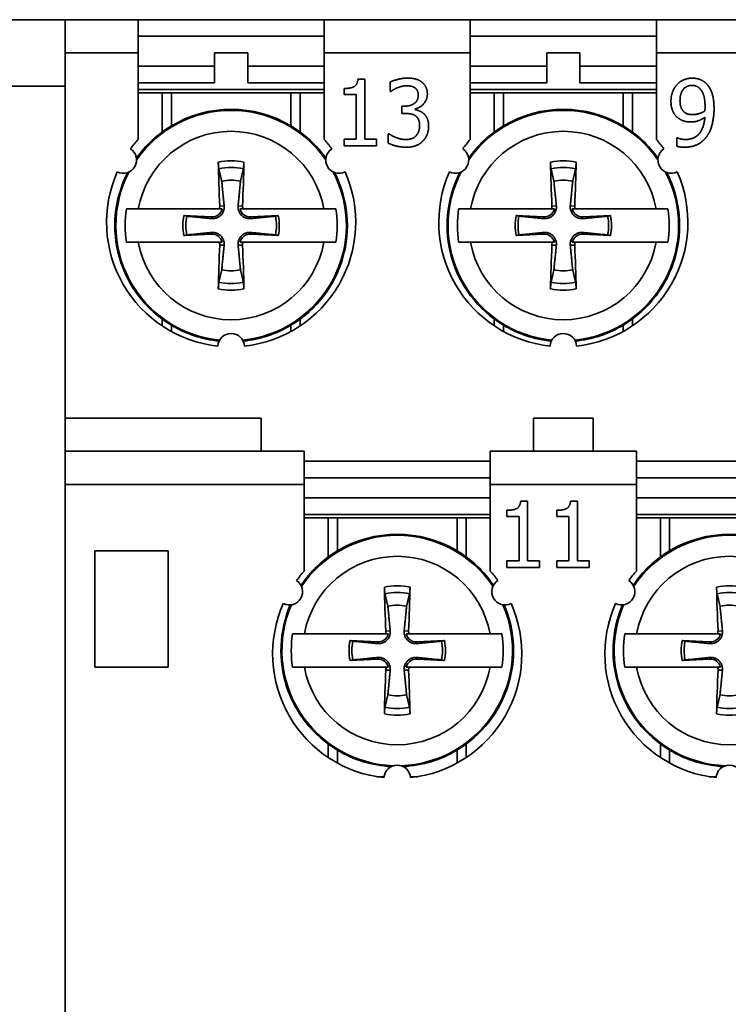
# Model space of a CAD drawing. Header units: millimetres. Extents: x 101 to 293, y 90 to 255.
# Tile 16 of 18: x 148 to 169, y 213 to 243. Entities that reach past the tile are written whole.
import ezdxf

# ---------------------------------------------------------------- set-up
doc = ezdxf.new("R2010")
doc.units = ezdxf.units.MM
doc.layers.add('Visible (ISO)', color=7, linetype='Continuous', lineweight=35)
doc.layers.add('Visible Narrow (ISO)', color=7, linetype='Continuous', lineweight=35)

msp = doc.modelspace()

# ---------------------------------------------------------------- linework, layer by layer
at = {"layer": 'Visible (ISO)'}
for p, q in [((149.386, 242.802), (141.386, 242.802)), ((151.586, 242.802), (149.386, 242.802)), ((149.386, 241.802), (149.386, 242.802)), ((151.586, 242.802), (157.186, 242.802)), ((151.586, 242.802), (151.586, 241.802)), ((161.586, 242.802), (157.186, 242.802)), ((157.186, 241.802), (157.186, 242.802)), ((161.586, 242.802), (167.186, 242.802)), ((161.586, 242.802), (161.586, 241.802)), ((171.586, 242.802), (167.186, 242.802)), ((167.186, 241.802), (167.186, 242.802)), ((157.186, 242.302), (151.586, 242.302)), ((167.186, 242.302), (161.586, 242.302)), ((149.386, 230.802), (149.386, 241.802)), ((151.586, 239.196), (151.586, 241.802)), ((153.886, 241.402), (153.886, 241.802)), ((153.886, 241.802), (154.886, 241.802)), ((154.886, 241.802), (154.886, 241.402)), ((157.186, 241.802), (157.186, 239.196)), ((161.586, 239.196), (161.586, 241.802)), ((163.886, 241.402), (163.886, 241.802)), ((163.886, 241.802), (164.886, 241.802)), ((164.886, 241.802), (164.886, 241.402)), ((167.186, 241.802), (167.186, 239.196)), ((153.886, 241.402), (151.586, 241.402)), ((153.886, 240.902), (153.886, 241.402)), ((157.186, 241.402), (154.886, 241.402)), ((154.886, 241.402), (154.886, 240.902)), ((163.886, 241.402), (161.586, 241.402)), ((163.886, 240.902), (163.886, 241.402)), ((167.186, 241.402), (164.886, 241.402)), ((164.886, 241.402), (164.886, 240.902)), ((151.586, 240.902), (153.886, 240.902)), ((154.886, 240.902), (157.186, 240.902)), ((158.202, 241.008), (158.41, 241.008)), ((158.41, 241.008), (158.41, 239.206)), ((159.171, 240.637), (159.171, 240.921)), ((161.586, 240.902), (163.886, 240.902)), ((164.886, 240.902), (167.186, 240.902)), ((151.586, 240.702), (157.186, 240.702)), ((151.586, 240.602), (152.308, 240.602)), ((152.308, 240.602), (152.586, 240.602)), ((152.586, 240.602), (156.186, 240.602)), ((156.186, 240.602), (156.464, 240.602)), ((156.464, 240.602), (157.186, 240.602)), ((157.789, 240.547), (157.789, 240.73)), ((158.152, 240.547), (157.789, 240.547)), ((158.152, 239.206), (158.152, 240.547)), ((159.188, 240.637), (159.171, 240.637)), ((161.586, 240.702), (167.186, 240.702)), ((161.586, 240.602), (162.308, 240.602)), ((162.308, 240.602), (162.586, 240.602)), ((162.586, 240.602), (166.186, 240.602)), ((166.186, 240.602), (166.464, 240.602)), ((166.464, 240.602), (167.186, 240.602)), ((159.525, 239.976), (159.525, 240.198)), ((159.525, 240.198), (159.614, 240.198)), ((159.638, 239.976), (159.525, 239.976)), ((159.923, 240.114), (159.923, 240.094)), ((159.116, 239.083), (159.116, 239.367)), ((159.116, 239.367), (159.136, 239.367)), ((157.789, 239.002), (157.789, 239.206)), ((157.789, 239.206), (158.152, 239.206)), ((158.41, 239.206), (158.765, 239.206)), ((158.765, 239.206), (158.765, 239.002)), ((167.8, 238.99), (167.8, 239.248)), ((167.8, 239.248), (167.812, 239.248)), ((158.765, 239.002), (157.789, 239.002)), ((154.029, 237.102), (151.592, 237.102)), ((157.179, 237.102), (154.742, 237.102)), ((164.029, 237.102), (161.592, 237.102)), ((167.179, 237.102), (164.742, 237.102)), ((153.793, 236.861), (152.966, 236.904)), ((155.805, 236.904), (154.978, 236.861)), ((163.793, 236.861), (162.966, 236.904)), ((165.805, 236.904), (164.978, 236.861)), ((151.592, 236.102), (154.029, 236.102)), ((152.966, 236.3), (153.793, 236.343)), ((154.742, 236.102), (157.179, 236.102)), ((154.978, 236.343), (155.805, 236.3)), ((161.592, 236.102), (164.029, 236.102)), ((162.966, 236.3), (163.793, 236.343)), ((164.742, 236.102), (167.179, 236.102)), ((164.978, 236.343), (165.805, 236.3)), ((149.386, 230.802), (149.386, 229.802)), ((155.286, 229.802), (155.286, 230.802)), ((163.486, 230.802), (163.486, 229.802)), ((165.286, 229.802), (165.286, 230.802)), ((149.386, 228.802), (149.386, 229.802)), ((156.586, 229.802), (149.386, 229.802)), ((156.586, 229.802), (156.586, 228.802)), ((162.186, 228.802), (162.186, 229.802)), ((166.586, 229.802), (162.186, 229.802)), ((166.586, 229.802), (166.586, 228.802)), ((156.586, 229.502), (162.186, 229.502)), ((166.586, 229.502), (172.186, 229.502)), ((162.186, 229.002), (156.586, 229.002)), ((172.186, 229.002), (166.586, 229.002)), ((149.386, 169.802), (149.386, 228.802)), ((156.586, 226.196), (156.586, 228.802)), ((162.186, 228.802), (162.186, 226.196)), ((166.586, 226.196), (166.586, 228.802)), ((162.186, 228.402), (156.586, 228.402)), ((172.186, 228.402), (166.586, 228.402)), ((163.102, 228.305), (163.31, 228.305)), ((163.31, 228.305), (163.31, 226.503)), ((164.603, 228.305), (164.81, 228.305)), ((164.81, 228.305), (164.81, 226.503)), ((156.586, 227.902), (162.186, 227.902)), ((156.586, 227.802), (157.308, 227.802)), ((157.308, 227.802), (157.586, 227.802)), ((157.586, 227.802), (161.186, 227.802)), ((161.186, 227.802), (161.464, 227.802)), ((161.464, 227.802), (162.186, 227.802)), ((162.689, 227.843), (162.689, 228.026)), ((163.052, 227.843), (162.689, 227.843)), ((163.052, 226.503), (163.052, 227.843)), ((164.19, 227.843), (164.19, 228.026)), ((164.553, 227.843), (164.19, 227.843)), ((164.553, 226.503), (164.553, 227.843)), ((166.586, 227.902), (172.186, 227.902)), ((166.586, 227.802), (167.308, 227.802)), ((167.308, 227.802), (167.586, 227.802)), ((167.586, 227.802), (171.186, 227.802)), ((150.286, 223.302), (150.286, 226.802)), ((150.286, 226.802), (152.486, 226.802)), ((152.486, 226.802), (152.486, 223.302)), ((162.689, 226.299), (162.689, 226.503)), ((162.689, 226.503), (163.052, 226.503)), ((163.665, 226.299), (162.689, 226.299)), ((163.31, 226.503), (163.665, 226.503)), ((163.665, 226.503), (163.665, 226.299)), ((164.19, 226.299), (164.19, 226.503)), ((164.19, 226.503), (164.553, 226.503)), ((165.165, 226.299), (164.19, 226.299)), ((164.81, 226.503), (165.165, 226.503)), ((165.165, 226.503), (165.165, 226.299)), ((159.029, 224.302), (156.592, 224.302)), ((162.179, 224.302), (159.742, 224.302)), ((169.029, 224.302), (166.592, 224.302)), ((158.793, 224.061), (157.966, 224.104)), ((160.805, 224.104), (159.978, 224.061)), ((168.793, 224.061), (167.966, 224.104)), ((152.486, 223.302), (150.286, 223.302)), ((156.592, 223.302), (159.029, 223.302)), ((157.966, 223.5), (158.793, 223.543)), ((159.742, 223.302), (162.179, 223.302)), ((159.978, 223.543), (160.805, 223.5)), ((166.592, 223.302), (169.029, 223.302)), ((167.966, 223.5), (168.793, 223.543))]:
    msp.add_line(p, q, dxfattribs=at)
for centre, radius, start, end in [((154.386, 236.602), 3.5, 59.0503, 120.9497), ((164.386, 236.602), 3.5, 59.0503, 120.9497), ((154.386, 236.602), 3.5, 120.9497, 144.5551), ((154.386, 236.602), 3.5, 35.4449, 59.0503), ((164.386, 236.602), 3.5, 120.9497, 144.5551), ((164.386, 236.602), 3.5, 35.4449, 59.0503), ((154.386, 236.702), 3.75, 138.3025, 143.8855), ((154.386, 236.702), 3.75, 36.1145, 41.6975), ((164.386, 236.702), 3.75, 138.3025, 143.8855), ((164.386, 236.702), 3.75, 36.1145, 41.6975), ((151.138, 238.577), 0.4, 243.0572, 56.9428), ((157.633, 238.577), 0.4, 123.0572, 296.9428), ((161.138, 238.577), 0.4, 243.0572, 56.9428), ((167.633, 238.577), 0.4, 123.0572, 296.9428), ((154.386, 236.702), 3.75, 156.1145, 263.8855), ((154.386, 236.602), 3.5, 152.8338, 239.0503), ((154.386, 236.702), 3.75, 276.1145, 23.8855), ((154.386, 236.602), 3.5, 300.9497, 27.1662), ((164.386, 236.702), 3.75, 156.1145, 263.8855), ((164.386, 236.602), 3.5, 152.8338, 239.0503), ((164.386, 236.702), 3.75, 276.1145, 23.8855), ((164.386, 236.602), 3.5, 300.9497, 27.1662), ((154.386, 236.602), 1.364, 78.0487, 101.9513), ((164.386, 236.602), 1.364, 78.0487, 101.9513), ((154.386, 236.602), 3.19, 170.9822, 189.0178), ((153.81, 237.178), 0.317, 267.0335, 346.1335), ((154.962, 237.178), 0.317, 193.8665, 272.9665), ((154.386, 236.602), 3.19, 350.9822, 9.0178), ((164.386, 236.602), 3.19, 170.9822, 189.0178), ((163.81, 237.178), 0.317, 267.0335, 346.1335), ((164.962, 237.178), 0.317, 193.8665, 272.9665), ((164.386, 236.602), 3.19, 350.9822, 9.0178), ((154.386, 236.602), 1.451, 167.9816, 192.0184), ((154.386, 236.602), 1.364, 168.0487, 191.9513), ((154.386, 236.602), 1.364, 348.0487, 11.9513), ((154.386, 236.602), 1.451, 347.9816, 12.0184), ((164.386, 236.602), 1.451, 167.9816, 192.0184), ((164.386, 236.602), 1.364, 168.0487, 191.9513), ((164.386, 236.602), 1.364, 348.0487, 11.9513), ((164.386, 236.602), 1.451, 347.9816, 12.0184), ((153.81, 236.026), 0.317, 13.8665, 92.9665), ((154.962, 236.026), 0.317, 87.0335, 166.1335), ((163.81, 236.026), 0.317, 13.8665, 92.9665), ((164.962, 236.026), 0.317, 87.0335, 166.1335), ((154.386, 236.602), 1.364, 258.0487, 281.9513), ((164.386, 236.602), 1.364, 258.0487, 281.9513), ((154.386, 236.602), 3.5, 239.0503, 264.0531), ((154.386, 236.602), 3.5, 275.9469, 300.9497), ((164.386, 236.602), 3.5, 239.0503, 264.0531), ((164.386, 236.602), 3.5, 275.9469, 300.9497), ((154.386, 232.952), 0.4, 3.0572, 176.9428), ((164.386, 232.952), 0.4, 3.0572, 176.9428), ((159.386, 223.802), 3.5, 59.0503, 120.9497), ((169.386, 223.802), 3.5, 59.0503, 120.9497), ((159.386, 223.802), 3.5, 120.9497, 145.8334), ((159.386, 223.802), 3.5, 34.1666, 59.0503), ((169.386, 223.802), 3.5, 120.9497, 145.8334), ((159.386, 223.702), 3.75, 138.3025, 143.8855), ((159.386, 223.702), 3.75, 36.1145, 41.6975), ((169.386, 223.702), 3.75, 138.3025, 143.8855), ((156.138, 225.577), 0.4, 243.0572, 56.9428), ((162.633, 225.577), 0.4, 123.0572, 296.9428), ((166.138, 225.577), 0.4, 243.0572, 56.9428), ((159.386, 223.702), 3.75, 156.1145, 263.8855), ((159.386, 223.802), 3.5, 156.8483, 239.0503), ((159.386, 223.802), 1.364, 78.0487, 101.9513), ((159.386, 223.702), 3.75, 276.1145, 23.8855), ((159.386, 223.802), 3.5, 300.9497, 23.1517), ((169.386, 223.702), 3.75, 156.1145, 263.8855), ((169.386, 223.802), 3.5, 156.8483, 239.0503), ((169.386, 223.802), 1.364, 78.0487, 101.9513), ((159.386, 223.802), 3.19, 170.9822, 189.0178), ((158.81, 224.378), 0.317, 267.0335, 346.1335), ((159.962, 224.378), 0.317, 193.8665, 272.9665), ((159.386, 223.802), 3.19, 350.9822, 9.0178), ((169.386, 223.802), 3.19, 170.9822, 189.0178), ((168.81, 224.378), 0.317, 267.0335, 346.1335), ((159.386, 223.802), 1.451, 167.9816, 192.0184), ((159.386, 223.802), 1.364, 168.0487, 191.9513), ((159.386, 223.802), 1.364, 348.0487, 11.9513), ((159.386, 223.802), 1.451, 347.9816, 12.0184), ((169.386, 223.802), 1.451, 167.9816, 192.0184), ((169.386, 223.802), 1.364, 168.0487, 191.9513), ((158.81, 223.226), 0.317, 13.8665, 92.9665), ((159.962, 223.226), 0.317, 87.0335, 166.1335), ((168.81, 223.226), 0.317, 13.8665, 92.9665), ((159.386, 223.802), 1.364, 258.0487, 281.9513), ((169.386, 223.802), 1.364, 258.0487, 281.9513), ((159.386, 223.802), 3.5, 239.0503, 266.9771), ((159.386, 223.802), 3.5, 273.0229, 300.9497), ((169.386, 223.802), 3.5, 239.0503, 266.9771), ((159.386, 219.952), 0.4, 3.0572, 176.9428), ((169.386, 219.952), 0.4, 3.0572, 176.9428)]:
    msp.add_arc(centre, radius, start, end, dxfattribs=at)
for centre, major_axis, start_param, end_param in [((154.593, 236.613), (0.31, -5.988), 4.385115, 4.611319), ((154.179, 236.613), (0.31, 5.988), 4.813459, 5.039663), ((164.593, 236.613), (0.31, -5.988), 4.385115, 4.611319), ((164.179, 236.613), (0.31, 5.988), 4.813459, 5.039663), ((154.593, 236.591), (-0.31, -5.988), 4.813459, 5.039663), ((154.179, 236.591), (-0.31, 5.988), 4.385115, 4.611319), ((164.593, 236.591), (-0.31, -5.988), 4.813459, 5.039663), ((164.179, 236.591), (-0.31, 5.988), 4.385115, 4.611319), ((159.593, 223.813), (0.31, -5.988), 4.385115, 4.611319), ((159.179, 223.813), (0.31, 5.988), 4.813459, 5.039663), ((169.593, 223.813), (0.31, -5.988), 4.385115, 4.611319), ((159.593, 223.791), (-0.31, -5.988), 4.813459, 5.039663), ((159.179, 223.791), (-0.31, 5.988), 4.385115, 4.611319), ((169.593, 223.791), (-0.31, -5.988), 4.813459, 5.039663)]:
    msp.add_ellipse(centre, major_axis=major_axis, ratio=0.087156, start_param=start_param, end_param=end_param, dxfattribs=at)
for points, degree in [([(157.789, 240.73), (157.995, 240.73), (158.189, 240.846), (158.202, 241.008)], 2), ([(159.171, 240.921), (159.259, 240.968), (159.559, 241.044), (159.693, 241.044)], 2), ([(159.672, 240.812), (159.599, 240.812), (159.455, 240.777), (159.385, 240.749)], 2), ([(159.915, 240.751), (159.865, 240.785), (159.742, 240.812), (159.672, 240.812)], 2), ([(159.693, 241.044), (159.829, 241.044), (160.032, 240.989), (160.115, 240.931)], 2), ([(160.115, 240.931), (160.202, 240.867), (160.293, 240.684), (160.293, 240.561)], 2), ([(167.626, 240.351), (167.626, 240.505), (167.727, 240.761), (167.814, 240.854)], 2), ([(167.814, 240.854), (167.897, 240.943), (168.138, 241.042), (168.261, 241.042)], 2), ([(167.898, 240.363), (167.898, 240.586), (168.095, 240.823), (168.26, 240.823)], 2), ([(168.26, 240.823), (168.331, 240.823), (168.453, 240.774), (168.511, 240.709)], 2), ([(168.261, 241.042), (168.399, 241.042), (168.623, 240.949), (168.706, 240.862)], 2), ([(168.706, 240.862), (168.809, 240.752), (168.923, 240.395), (168.923, 240.121)], 2), ([(159.385, 240.749), (159.32, 240.722), (159.225, 240.663), (159.188, 240.637)], 2), ([(159.614, 240.198), (159.794, 240.198), (160.021, 240.37), (160.021, 240.534)], 2), ([(160.021, 240.534), (160.021, 240.61), (159.962, 240.718), (159.915, 240.751)], 2), ([(160.293, 240.561), (160.293, 240.396), (160.076, 240.146), (159.923, 240.114)], 2), ([(168.511, 240.709), (168.577, 240.64), (168.652, 240.384), (168.652, 240.181)], 2), ([(167.843, 239.841), (167.736, 239.923), (167.626, 240.175), (167.626, 240.351)], 2), ([(168.035, 240.014), (167.963, 240.072), (167.898, 240.236), (167.898, 240.363)], 2), ([(159.94, 239.905), (159.883, 239.945), (159.729, 239.976), (159.638, 239.976)], 2), ([(159.923, 240.094), (159.987, 240.081), (160.131, 240.023), (160.192, 239.965)], 2), ([(160.192, 239.965), (160.254, 239.908), (160.332, 239.726), (160.332, 239.595)], 2), ([(168.289, 239.944), (168.214, 239.944), (168.086, 239.972), (168.035, 240.014)], 2), ([(168.647, 240.055), (168.573, 240.004), (168.375, 239.944), (168.289, 239.944)], 2), ([(168.652, 240.181), (168.652, 240.141), (168.649, 240.074), (168.647, 240.055)], 2), ([(168.923, 240.121), (168.923, 239.873), (168.811, 239.429), (168.702, 239.282)], 2), ([(160.059, 239.615), (160.059, 239.723), (159.996, 239.864), (159.94, 239.905)], 2), ([(159.949, 239.303), (160.003, 239.363), (160.059, 239.506), (160.059, 239.615)], 2), ([(168.229, 239.722), (168.119, 239.722), (167.936, 239.771), (167.843, 239.841)], 2), ([(168.062, 239.194), (168.325, 239.194), (168.624, 239.541), (168.646, 239.862)], 2), ([(168.646, 239.862), (168.539, 239.789), (168.344, 239.722), (168.229, 239.722)], 2), ([(159.136, 239.367), (159.22, 239.305), (159.505, 239.192), (159.646, 239.192)], 2), ([(160.332, 239.595), (160.332, 239.461), (160.239, 239.232), (160.155, 239.145)], 2), ([(159.662, 238.96), (159.512, 238.96), (159.217, 239.033), (159.116, 239.083)], 2), ([(159.646, 239.192), (159.729, 239.192), (159.894, 239.243), (159.949, 239.303)], 2), ([(160.155, 239.145), (160.068, 239.054), (159.82, 238.96), (159.662, 238.96)], 2), ([(167.812, 239.248), (167.847, 239.228), (167.989, 239.194), (168.062, 239.194)], 2), ([(168.702, 239.282), (168.587, 239.126), (168.263, 238.962), (168.026, 238.962)], 2), ([(168.026, 238.962), (167.973, 238.962), (167.851, 238.974), (167.8, 238.99)], 2), ([(154.042, 237.19), (154.044, 237.161), (154.039, 237.131), (154.029, 237.102)], 3), ([(154.029, 237.102), (154.055, 237.102), (154.083, 237.102), (154.118, 237.102)], 3), ([(164.042, 237.19), (164.044, 237.161), (164.039, 237.131), (164.029, 237.102)], 3), ([(164.029, 237.102), (164.055, 237.102), (164.083, 237.102), (164.118, 237.102)], 3), ([(154.742, 236.102), (154.717, 236.102), (154.688, 236.102), (154.654, 236.102)], 3), ([(154.729, 236.014), (154.728, 236.042), (154.732, 236.073), (154.742, 236.102)], 3), ([(164.742, 236.102), (164.717, 236.102), (164.688, 236.102), (164.654, 236.102)], 3), ([(164.729, 236.014), (164.728, 236.042), (164.732, 236.073), (164.742, 236.102)], 3), ([(162.689, 228.026), (162.895, 228.026), (163.089, 228.143), (163.102, 228.305)], 2), ([(164.19, 228.026), (164.395, 228.026), (164.59, 228.143), (164.603, 228.305)], 2), ([(159.042, 224.39), (159.044, 224.361), (159.039, 224.331), (159.029, 224.302)], 3), ([(159.029, 224.302), (159.055, 224.302), (159.083, 224.302), (159.118, 224.302)], 3), ([(169.042, 224.39), (169.044, 224.361), (169.039, 224.331), (169.029, 224.302)], 3), ([(169.029, 224.302), (169.055, 224.302), (169.083, 224.302), (169.118, 224.302)], 3), ([(159.742, 223.302), (159.717, 223.302), (159.688, 223.302), (159.654, 223.302)], 3), ([(159.729, 223.214), (159.728, 223.242), (159.732, 223.273), (159.742, 223.302)], 3)]:
    msp.add_open_spline(points, degree=degree, dxfattribs=at)
for points, knots in [([(154.017, 238.309), (154.015, 238.317), (154.013, 238.328), (154.009, 238.354), (154.007, 238.374), (154.004, 238.412), (154.002, 238.437), (154, 238.475), (153.999, 238.495), (153.999, 238.512)], [0.05679721, 0.05679721, 0.05679721, 0.05679721, 0.06179344, 0.06179344, 0.06795878, 0.06795878, 0.07419119, 0.07419119, 0.07940356, 0.07940356, 0.07940356, 0.07940356]), ([(154.773, 238.512), (154.772, 238.495), (154.771, 238.475), (154.769, 238.437), (154.768, 238.412), (154.764, 238.374), (154.762, 238.354), (154.758, 238.328), (154.756, 238.317), (154.755, 238.309)], [0.01964779, 0.01964779, 0.01964779, 0.01964779, 0.02486016, 0.02486016, 0.03109257, 0.03109257, 0.03725791, 0.03725791, 0.04225414, 0.04225414, 0.04225414, 0.04225414]), ([(164.017, 238.309), (164.015, 238.317), (164.013, 238.328), (164.009, 238.354), (164.007, 238.374), (164.004, 238.412), (164.002, 238.437), (164, 238.475), (163.999, 238.495), (163.999, 238.512)], [0.05679721, 0.05679721, 0.05679721, 0.05679721, 0.06179344, 0.06179344, 0.06795878, 0.06795878, 0.07419119, 0.07419119, 0.07940356, 0.07940356, 0.07940356, 0.07940356]), ([(164.773, 238.512), (164.772, 238.495), (164.771, 238.475), (164.769, 238.437), (164.768, 238.412), (164.764, 238.374), (164.762, 238.354), (164.758, 238.328), (164.756, 238.317), (164.755, 238.309)], [0.01964779, 0.01964779, 0.01964779, 0.01964779, 0.02486016, 0.02486016, 0.03109257, 0.03109257, 0.03725791, 0.03725791, 0.04225414, 0.04225414, 0.04225414, 0.04225414]), ([(151.235, 237.102), (151.258, 237.102), (151.281, 237.102), (151.384, 237.102), (151.487, 237.102), (151.592, 237.102)], [0.07881728, 0.07881728, 0.07881728, 0.07881728, 0.08869526, 0.08869526, 0.12224023, 0.12224023, 0.12224023, 0.12224023]), ([(154.176, 237.197), (154.176, 237.19), (154.177, 237.184), (154.179, 237.142), (154.175, 237.106), (154.159, 237.046), (154.148, 237.017), (154.117, 236.961), (154.097, 236.934), (154.053, 236.891), (154.027, 236.871), (153.971, 236.839), (153.941, 236.828), (153.881, 236.813), (153.846, 236.809), (153.804, 236.811), (153.797, 236.811), (153.791, 236.812)], [-0.07173795, -0.07173795, -0.07173795, -0.07173795, -0.06969611, -0.06969611, -0.05877129, -0.05877129, -0.04954088, -0.04954088, -0.04031046, -0.04031046, -0.03108005, -0.03108005, -0.02184964, -0.02184964, -0.01092482, -0.01092482, -0.00888298, -0.00888298, -0.00888298, -0.00888298]), ([(154.981, 236.812), (154.974, 236.811), (154.968, 236.811), (154.926, 236.809), (154.89, 236.813), (154.83, 236.828), (154.8, 236.839), (154.744, 236.871), (154.718, 236.891), (154.675, 236.934), (154.654, 236.961), (154.623, 237.017), (154.612, 237.046), (154.597, 237.106), (154.593, 237.142), (154.595, 237.184), (154.595, 237.19), (154.596, 237.197)], [-0.07173795, -0.07173795, -0.07173795, -0.07173795, -0.06969611, -0.06969611, -0.05877129, -0.05877129, -0.04954088, -0.04954088, -0.04031046, -0.04031046, -0.03108005, -0.03108005, -0.02184964, -0.02184964, -0.01092482, -0.01092482, -0.00888298, -0.00888298, -0.00888298, -0.00888298]), ([(154.742, 237.102), (154.735, 237.123), (154.731, 237.145), (154.729, 237.174), (154.729, 237.182), (154.729, 237.19)], [-0.113499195, -0.113499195, -0.113499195, -0.113499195, -0.107163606, -0.107163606, -0.104779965, -0.104779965, -0.104779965, -0.104779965]), ([(157.179, 237.102), (157.285, 237.102), (157.388, 237.102), (157.49, 237.102), (157.514, 237.102), (157.536, 237.102)], [0.60052001, 0.60052001, 0.60052001, 0.60052001, 0.63406498, 0.63406498, 0.64394296, 0.64394296, 0.64394296, 0.64394296]), ([(161.235, 237.102), (161.258, 237.102), (161.281, 237.102), (161.384, 237.102), (161.487, 237.102), (161.592, 237.102)], [0.07881728, 0.07881728, 0.07881728, 0.07881728, 0.08869526, 0.08869526, 0.12224023, 0.12224023, 0.12224023, 0.12224023]), ([(164.176, 237.197), (164.176, 237.19), (164.177, 237.184), (164.179, 237.142), (164.175, 237.106), (164.159, 237.046), (164.148, 237.017), (164.117, 236.961), (164.097, 236.934), (164.053, 236.891), (164.027, 236.871), (163.971, 236.839), (163.941, 236.828), (163.881, 236.813), (163.846, 236.809), (163.804, 236.811), (163.797, 236.811), (163.791, 236.812)], [-0.07173795, -0.07173795, -0.07173795, -0.07173795, -0.06969611, -0.06969611, -0.05877129, -0.05877129, -0.04954088, -0.04954088, -0.04031046, -0.04031046, -0.03108005, -0.03108005, -0.02184964, -0.02184964, -0.01092482, -0.01092482, -0.00888298, -0.00888298, -0.00888298, -0.00888298]), ([(164.981, 236.812), (164.974, 236.811), (164.968, 236.811), (164.926, 236.809), (164.89, 236.813), (164.83, 236.828), (164.8, 236.839), (164.744, 236.871), (164.718, 236.891), (164.675, 236.934), (164.654, 236.961), (164.623, 237.017), (164.612, 237.046), (164.597, 237.106), (164.593, 237.142), (164.595, 237.184), (164.595, 237.19), (164.596, 237.197)], [-0.07173795, -0.07173795, -0.07173795, -0.07173795, -0.06969611, -0.06969611, -0.05877129, -0.05877129, -0.04954088, -0.04954088, -0.04031046, -0.04031046, -0.03108005, -0.03108005, -0.02184964, -0.02184964, -0.01092482, -0.01092482, -0.00888298, -0.00888298, -0.00888298, -0.00888298]), ([(164.742, 237.102), (164.735, 237.123), (164.731, 237.145), (164.729, 237.174), (164.729, 237.182), (164.729, 237.19)], [-0.113499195, -0.113499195, -0.113499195, -0.113499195, -0.107163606, -0.107163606, -0.104779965, -0.104779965, -0.104779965, -0.104779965]), ([(167.179, 237.102), (167.285, 237.102), (167.388, 237.102), (167.49, 237.102), (167.514, 237.102), (167.536, 237.102)], [0.60052001, 0.60052001, 0.60052001, 0.60052001, 0.63406498, 0.63406498, 0.64394296, 0.64394296, 0.64394296, 0.64394296]), ([(153.791, 236.392), (153.797, 236.393), (153.804, 236.393), (153.846, 236.395), (153.881, 236.391), (153.941, 236.376), (153.971, 236.364), (154.027, 236.333), (154.053, 236.313), (154.097, 236.27), (154.117, 236.243), (154.148, 236.187), (154.159, 236.158), (154.175, 236.097), (154.179, 236.062), (154.177, 236.02), (154.176, 236.014), (154.176, 236.007)], [-0.07173795, -0.07173795, -0.07173795, -0.07173795, -0.06969611, -0.06969611, -0.05877129, -0.05877129, -0.04954088, -0.04954088, -0.04031046, -0.04031046, -0.03108005, -0.03108005, -0.02184964, -0.02184964, -0.01092482, -0.01092482, -0.00888298, -0.00888298, -0.00888298, -0.00888298]), ([(154.596, 236.007), (154.595, 236.014), (154.595, 236.02), (154.593, 236.062), (154.597, 236.097), (154.612, 236.158), (154.623, 236.187), (154.654, 236.243), (154.675, 236.27), (154.718, 236.313), (154.744, 236.333), (154.8, 236.364), (154.83, 236.376), (154.89, 236.391), (154.926, 236.395), (154.968, 236.393), (154.974, 236.393), (154.981, 236.392)], [-0.07173795, -0.07173795, -0.07173795, -0.07173795, -0.06969611, -0.06969611, -0.05877129, -0.05877129, -0.04954088, -0.04954088, -0.04031046, -0.04031046, -0.03108005, -0.03108005, -0.02184964, -0.02184964, -0.01092482, -0.01092482, -0.00888298, -0.00888298, -0.00888298, -0.00888298]), ([(163.791, 236.392), (163.797, 236.393), (163.804, 236.393), (163.846, 236.395), (163.881, 236.391), (163.941, 236.376), (163.971, 236.364), (164.027, 236.333), (164.053, 236.313), (164.097, 236.27), (164.117, 236.243), (164.148, 236.187), (164.159, 236.158), (164.175, 236.097), (164.179, 236.062), (164.177, 236.02), (164.176, 236.014), (164.176, 236.007)], [-0.07173795, -0.07173795, -0.07173795, -0.07173795, -0.06969611, -0.06969611, -0.05877129, -0.05877129, -0.04954088, -0.04954088, -0.04031046, -0.04031046, -0.03108005, -0.03108005, -0.02184964, -0.02184964, -0.01092482, -0.01092482, -0.00888298, -0.00888298, -0.00888298, -0.00888298]), ([(164.596, 236.007), (164.595, 236.014), (164.595, 236.02), (164.593, 236.062), (164.597, 236.097), (164.612, 236.158), (164.623, 236.187), (164.654, 236.243), (164.675, 236.27), (164.718, 236.313), (164.744, 236.333), (164.8, 236.364), (164.83, 236.376), (164.89, 236.391), (164.926, 236.395), (164.968, 236.393), (164.974, 236.393), (164.981, 236.392)], [-0.07173795, -0.07173795, -0.07173795, -0.07173795, -0.06969611, -0.06969611, -0.05877129, -0.05877129, -0.04954088, -0.04954088, -0.04031046, -0.04031046, -0.03108005, -0.03108005, -0.02184964, -0.02184964, -0.01092482, -0.01092482, -0.00888298, -0.00888298, -0.00888298, -0.00888298]), ([(151.592, 236.102), (151.487, 236.102), (151.384, 236.102), (151.281, 236.102), (151.258, 236.102), (151.235, 236.102)], [0.60052001, 0.60052001, 0.60052001, 0.60052001, 0.63406498, 0.63406498, 0.64394296, 0.64394296, 0.64394296, 0.64394296]), ([(154.029, 236.102), (154.037, 236.081), (154.041, 236.059), (154.043, 236.03), (154.043, 236.022), (154.042, 236.014)], [-0.113499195, -0.113499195, -0.113499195, -0.113499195, -0.107163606, -0.107163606, -0.104779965, -0.104779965, -0.104779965, -0.104779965]), ([(157.536, 236.102), (157.514, 236.102), (157.49, 236.102), (157.388, 236.102), (157.285, 236.102), (157.179, 236.102)], [0.07881728, 0.07881728, 0.07881728, 0.07881728, 0.08869526, 0.08869526, 0.12224023, 0.12224023, 0.12224023, 0.12224023]), ([(161.592, 236.102), (161.487, 236.102), (161.384, 236.102), (161.281, 236.102), (161.258, 236.102), (161.235, 236.102)], [0.60052001, 0.60052001, 0.60052001, 0.60052001, 0.63406498, 0.63406498, 0.64394296, 0.64394296, 0.64394296, 0.64394296]), ([(164.029, 236.102), (164.037, 236.081), (164.041, 236.059), (164.043, 236.03), (164.043, 236.022), (164.042, 236.014)], [-0.113499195, -0.113499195, -0.113499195, -0.113499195, -0.107163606, -0.107163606, -0.104779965, -0.104779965, -0.104779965, -0.104779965]), ([(167.536, 236.102), (167.514, 236.102), (167.49, 236.102), (167.388, 236.102), (167.285, 236.102), (167.179, 236.102)], [0.07881728, 0.07881728, 0.07881728, 0.07881728, 0.08869526, 0.08869526, 0.12224023, 0.12224023, 0.12224023, 0.12224023]), ([(153.999, 234.692), (153.999, 234.709), (154, 234.729), (154.002, 234.767), (154.004, 234.792), (154.007, 234.83), (154.009, 234.85), (154.013, 234.876), (154.015, 234.887), (154.017, 234.895)], [0.01964779, 0.01964779, 0.01964779, 0.01964779, 0.02486016, 0.02486016, 0.03109257, 0.03109257, 0.03725791, 0.03725791, 0.04225414, 0.04225414, 0.04225414, 0.04225414]), ([(154.755, 234.895), (154.756, 234.887), (154.758, 234.876), (154.762, 234.85), (154.764, 234.83), (154.768, 234.792), (154.769, 234.767), (154.771, 234.729), (154.772, 234.709), (154.773, 234.692)], [0.05679721, 0.05679721, 0.05679721, 0.05679721, 0.06179344, 0.06179344, 0.06795878, 0.06795878, 0.07419119, 0.07419119, 0.07940356, 0.07940356, 0.07940356, 0.07940356]), ([(163.999, 234.692), (163.999, 234.709), (164, 234.729), (164.002, 234.767), (164.004, 234.792), (164.007, 234.83), (164.009, 234.85), (164.013, 234.876), (164.015, 234.887), (164.017, 234.895)], [0.01964779, 0.01964779, 0.01964779, 0.01964779, 0.02486016, 0.02486016, 0.03109257, 0.03109257, 0.03725791, 0.03725791, 0.04225414, 0.04225414, 0.04225414, 0.04225414]), ([(164.755, 234.895), (164.756, 234.887), (164.758, 234.876), (164.762, 234.85), (164.764, 234.83), (164.768, 234.792), (164.769, 234.767), (164.771, 234.729), (164.772, 234.709), (164.773, 234.692)], [0.05679721, 0.05679721, 0.05679721, 0.05679721, 0.06179344, 0.06179344, 0.06795878, 0.06795878, 0.07419119, 0.07419119, 0.07940356, 0.07940356, 0.07940356, 0.07940356]), ([(159.017, 225.509), (159.015, 225.517), (159.013, 225.528), (159.009, 225.554), (159.007, 225.574), (159.004, 225.612), (159.002, 225.637), (159, 225.675), (158.999, 225.695), (158.999, 225.712)], [0.05679721, 0.05679721, 0.05679721, 0.05679721, 0.06179344, 0.06179344, 0.06795878, 0.06795878, 0.07419119, 0.07419119, 0.07940356, 0.07940356, 0.07940356, 0.07940356]), ([(159.773, 225.712), (159.772, 225.695), (159.771, 225.675), (159.769, 225.637), (159.768, 225.612), (159.764, 225.574), (159.762, 225.554), (159.758, 225.528), (159.756, 225.517), (159.755, 225.509)], [0.01964779, 0.01964779, 0.01964779, 0.01964779, 0.02486016, 0.02486016, 0.03109257, 0.03109257, 0.03725791, 0.03725791, 0.04225414, 0.04225414, 0.04225414, 0.04225414]), ([(169.017, 225.509), (169.015, 225.517), (169.013, 225.528), (169.009, 225.554), (169.007, 225.574), (169.004, 225.612), (169.002, 225.637), (169, 225.675), (168.999, 225.695), (168.999, 225.712)], [0.05679721, 0.05679721, 0.05679721, 0.05679721, 0.06179344, 0.06179344, 0.06795878, 0.06795878, 0.07419119, 0.07419119, 0.07940356, 0.07940356, 0.07940356, 0.07940356]), ([(156.235, 224.302), (156.258, 224.302), (156.281, 224.302), (156.384, 224.302), (156.487, 224.302), (156.592, 224.302)], [0.07881728, 0.07881728, 0.07881728, 0.07881728, 0.08869526, 0.08869526, 0.12224023, 0.12224023, 0.12224023, 0.12224023]), ([(159.176, 224.397), (159.176, 224.39), (159.177, 224.384), (159.179, 224.342), (159.175, 224.306), (159.159, 224.246), (159.148, 224.217), (159.117, 224.161), (159.097, 224.134), (159.053, 224.091), (159.027, 224.071), (158.971, 224.039), (158.941, 224.028), (158.881, 224.013), (158.846, 224.009), (158.804, 224.011), (158.797, 224.011), (158.791, 224.012)], [-0.07173795, -0.07173795, -0.07173795, -0.07173795, -0.06969611, -0.06969611, -0.05877129, -0.05877129, -0.04954088, -0.04954088, -0.04031046, -0.04031046, -0.03108005, -0.03108005, -0.02184964, -0.02184964, -0.01092482, -0.01092482, -0.00888298, -0.00888298, -0.00888298, -0.00888298]), ([(159.981, 224.012), (159.974, 224.011), (159.968, 224.011), (159.926, 224.009), (159.89, 224.013), (159.83, 224.028), (159.8, 224.039), (159.744, 224.071), (159.718, 224.091), (159.675, 224.134), (159.654, 224.161), (159.623, 224.217), (159.612, 224.246), (159.597, 224.306), (159.593, 224.342), (159.595, 224.384), (159.595, 224.39), (159.596, 224.397)], [-0.07173795, -0.07173795, -0.07173795, -0.07173795, -0.06969611, -0.06969611, -0.05877129, -0.05877129, -0.04954088, -0.04954088, -0.04031046, -0.04031046, -0.03108005, -0.03108005, -0.02184964, -0.02184964, -0.01092482, -0.01092482, -0.00888298, -0.00888298, -0.00888298, -0.00888298]), ([(159.742, 224.302), (159.735, 224.323), (159.731, 224.345), (159.729, 224.374), (159.729, 224.382), (159.729, 224.39)], [-0.113499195, -0.113499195, -0.113499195, -0.113499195, -0.107163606, -0.107163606, -0.104779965, -0.104779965, -0.104779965, -0.104779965]), ([(162.179, 224.302), (162.285, 224.302), (162.388, 224.302), (162.49, 224.302), (162.514, 224.302), (162.536, 224.302)], [0.60052001, 0.60052001, 0.60052001, 0.60052001, 0.63406498, 0.63406498, 0.64394296, 0.64394296, 0.64394296, 0.64394296]), ([(166.235, 224.302), (166.258, 224.302), (166.281, 224.302), (166.384, 224.302), (166.487, 224.302), (166.592, 224.302)], [0.07881728, 0.07881728, 0.07881728, 0.07881728, 0.08869526, 0.08869526, 0.12224023, 0.12224023, 0.12224023, 0.12224023]), ([(169.176, 224.397), (169.176, 224.39), (169.177, 224.384), (169.179, 224.342), (169.175, 224.306), (169.159, 224.246), (169.148, 224.217), (169.117, 224.161), (169.097, 224.134), (169.053, 224.091), (169.027, 224.071), (168.971, 224.039), (168.941, 224.028), (168.881, 224.013), (168.846, 224.009), (168.804, 224.011), (168.797, 224.011), (168.791, 224.012)], [-0.07173795, -0.07173795, -0.07173795, -0.07173795, -0.06969611, -0.06969611, -0.05877129, -0.05877129, -0.04954088, -0.04954088, -0.04031046, -0.04031046, -0.03108005, -0.03108005, -0.02184964, -0.02184964, -0.01092482, -0.01092482, -0.00888298, -0.00888298, -0.00888298, -0.00888298]), ([(156.592, 223.302), (156.487, 223.302), (156.384, 223.302), (156.281, 223.302), (156.258, 223.302), (156.235, 223.302)], [0.60052001, 0.60052001, 0.60052001, 0.60052001, 0.63406498, 0.63406498, 0.64394296, 0.64394296, 0.64394296, 0.64394296]), ([(158.791, 223.592), (158.797, 223.593), (158.804, 223.593), (158.846, 223.595), (158.881, 223.591), (158.941, 223.576), (158.971, 223.564), (159.027, 223.533), (159.053, 223.513), (159.097, 223.47), (159.117, 223.443), (159.148, 223.387), (159.159, 223.358), (159.175, 223.297), (159.179, 223.262), (159.177, 223.22), (159.176, 223.214), (159.176, 223.207)], [-0.07173795, -0.07173795, -0.07173795, -0.07173795, -0.06969611, -0.06969611, -0.05877129, -0.05877129, -0.04954088, -0.04954088, -0.04031046, -0.04031046, -0.03108005, -0.03108005, -0.02184964, -0.02184964, -0.01092482, -0.01092482, -0.00888298, -0.00888298, -0.00888298, -0.00888298]), ([(159.029, 223.302), (159.037, 223.281), (159.041, 223.259), (159.043, 223.23), (159.043, 223.222), (159.042, 223.214)], [-0.113499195, -0.113499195, -0.113499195, -0.113499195, -0.107163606, -0.107163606, -0.104779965, -0.104779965, -0.104779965, -0.104779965]), ([(159.596, 223.207), (159.595, 223.214), (159.595, 223.22), (159.593, 223.262), (159.597, 223.297), (159.612, 223.358), (159.623, 223.387), (159.654, 223.443), (159.675, 223.47), (159.718, 223.513), (159.744, 223.533), (159.8, 223.564), (159.83, 223.576), (159.89, 223.591), (159.926, 223.595), (159.968, 223.593), (159.974, 223.593), (159.981, 223.592)], [-0.07173795, -0.07173795, -0.07173795, -0.07173795, -0.06969611, -0.06969611, -0.05877129, -0.05877129, -0.04954088, -0.04954088, -0.04031046, -0.04031046, -0.03108005, -0.03108005, -0.02184964, -0.02184964, -0.01092482, -0.01092482, -0.00888298, -0.00888298, -0.00888298, -0.00888298]), ([(162.536, 223.302), (162.514, 223.302), (162.49, 223.302), (162.388, 223.302), (162.285, 223.302), (162.179, 223.302)], [0.07881728, 0.07881728, 0.07881728, 0.07881728, 0.08869526, 0.08869526, 0.12224023, 0.12224023, 0.12224023, 0.12224023]), ([(166.592, 223.302), (166.487, 223.302), (166.384, 223.302), (166.281, 223.302), (166.258, 223.302), (166.235, 223.302)], [0.60052001, 0.60052001, 0.60052001, 0.60052001, 0.63406498, 0.63406498, 0.64394296, 0.64394296, 0.64394296, 0.64394296]), ([(168.791, 223.592), (168.797, 223.593), (168.804, 223.593), (168.846, 223.595), (168.881, 223.591), (168.941, 223.576), (168.971, 223.564), (169.027, 223.533), (169.053, 223.513), (169.097, 223.47), (169.117, 223.443), (169.148, 223.387), (169.159, 223.358), (169.175, 223.297), (169.179, 223.262), (169.177, 223.22), (169.176, 223.214), (169.176, 223.207)], [-0.07173795, -0.07173795, -0.07173795, -0.07173795, -0.06969611, -0.06969611, -0.05877129, -0.05877129, -0.04954088, -0.04954088, -0.04031046, -0.04031046, -0.03108005, -0.03108005, -0.02184964, -0.02184964, -0.01092482, -0.01092482, -0.00888298, -0.00888298, -0.00888298, -0.00888298]), ([(169.029, 223.302), (169.037, 223.281), (169.041, 223.259), (169.043, 223.23), (169.043, 223.222), (169.042, 223.214)], [-0.113499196, -0.113499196, -0.113499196, -0.113499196, -0.107163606, -0.107163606, -0.104779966, -0.104779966, -0.104779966, -0.104779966]), ([(158.999, 221.892), (158.999, 221.909), (159, 221.929), (159.002, 221.967), (159.004, 221.992), (159.007, 222.03), (159.009, 222.05), (159.013, 222.076), (159.015, 222.087), (159.017, 222.095)], [0.01964779, 0.01964779, 0.01964779, 0.01964779, 0.02486016, 0.02486016, 0.03109257, 0.03109257, 0.03725791, 0.03725791, 0.04225414, 0.04225414, 0.04225414, 0.04225414]), ([(159.755, 222.095), (159.756, 222.087), (159.758, 222.076), (159.762, 222.05), (159.764, 222.03), (159.768, 221.992), (159.769, 221.967), (159.771, 221.929), (159.772, 221.909), (159.773, 221.892)], [0.05679721, 0.05679721, 0.05679721, 0.05679721, 0.06179344, 0.06179344, 0.06795878, 0.06795878, 0.07419119, 0.07419119, 0.07940356, 0.07940356, 0.07940356, 0.07940356]), ([(168.999, 221.892), (168.999, 221.909), (169, 221.929), (169.002, 221.967), (169.004, 221.992), (169.007, 222.03), (169.009, 222.05), (169.013, 222.076), (169.015, 222.087), (169.017, 222.095)], [0.01964779, 0.01964779, 0.01964779, 0.01964779, 0.02486016, 0.02486016, 0.03109257, 0.03109257, 0.03725791, 0.03725791, 0.04225414, 0.04225414, 0.04225414, 0.04225414])]:
    msp.add_open_spline(points, degree=3, knots=knots, dxfattribs=at)
for points, weights in [([(154.017, 238.309), (154.065, 238.1), (154.103, 237.937)], [1.0797775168, 1.10059140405, 1.10498499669]), ([(154.668, 237.937), (154.706, 238.1), (154.755, 238.309)], [1.10498499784, 1.10059140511, 1.07977751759]), ([(164.017, 238.309), (164.065, 238.1), (164.103, 237.937)], [1.07977751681, 1.10059140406, 1.10498499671]), ([(164.668, 237.937), (164.706, 238.1), (164.755, 238.309)], [1.10498499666, 1.10059140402, 1.07977751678]), ([(154.103, 237.937), (154.153, 237.43), (154.176, 237.197)], [1, 1.50562197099, 1.94775474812]), ([(154.596, 237.197), (154.618, 237.43), (154.668, 237.937)], [1.94775474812, 1.50562197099, 1]), ([(164.103, 237.937), (164.153, 237.43), (164.176, 237.197)], [1, 1.50562197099, 1.94775474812]), ([(164.596, 237.197), (164.618, 237.43), (164.668, 237.937)], [1.94775474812, 1.50562197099, 1]), ([(154.654, 237.102), (154.705, 237.102), (154.742, 237.102)], [1, 1.01323417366, 1.0001399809]), ([(164.654, 237.102), (164.705, 237.102), (164.742, 237.102)], [1, 1.01323417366, 1.0001399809]), ([(153.051, 236.885), (153.01, 236.894), (152.966, 236.904)], [1.06400431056, 1.06115337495, 1.05730574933]), ([(153.791, 236.812), (153.558, 236.835), (153.051, 236.885)], [1.94775474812, 1.50562197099, 1]), ([(155.721, 236.885), (155.214, 236.835), (154.981, 236.812)], [1, 1.50562197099, 1.94775474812]), ([(155.805, 236.904), (155.762, 236.894), (155.721, 236.885)], [1.05730574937, 1.06115337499, 1.0640043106]), ([(163.051, 236.885), (163.01, 236.894), (162.966, 236.904)], [1.06400431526, 1.06115337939, 1.05730575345]), ([(163.791, 236.812), (163.558, 236.835), (163.051, 236.885)], [1.94775474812, 1.50562197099, 1]), ([(165.721, 236.885), (165.214, 236.835), (164.981, 236.812)], [1, 1.50562197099, 1.94775474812]), ([(165.805, 236.904), (165.762, 236.894), (165.721, 236.885)], [1.05730575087, 1.06115337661, 1.06400431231]), ([(153.051, 236.319), (153.558, 236.369), (153.791, 236.392)], [1, 1.50562197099, 1.94775474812]), ([(154.981, 236.392), (155.214, 236.369), (155.721, 236.319)], [1.94775474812, 1.50562197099, 1]), ([(163.051, 236.319), (163.558, 236.369), (163.791, 236.392)], [1, 1.50562197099, 1.94775474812]), ([(164.981, 236.392), (165.214, 236.369), (165.721, 236.319)], [1.94775474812, 1.50562197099, 1]), ([(152.966, 236.3), (153.01, 236.31), (153.051, 236.319)], [1.05730574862, 1.06115337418, 1.06400430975]), ([(154.118, 236.102), (154.067, 236.102), (154.029, 236.102)], [1, 1.01323417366, 1.0001399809]), ([(155.721, 236.319), (155.762, 236.31), (155.805, 236.3)], [1.06400431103, 1.0611533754, 1.05730574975]), ([(162.966, 236.3), (163.01, 236.31), (163.051, 236.319)], [1.05730575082, 1.06115337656, 1.06400431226]), ([(164.118, 236.102), (164.067, 236.102), (164.029, 236.102)], [1, 1.01323417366, 1.0001399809]), ([(165.721, 236.319), (165.762, 236.31), (165.805, 236.3)], [1.06400431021, 1.06115337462, 1.05730574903]), ([(154.176, 236.007), (154.153, 235.774), (154.103, 235.267)], [1.94775474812, 1.50562197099, 1]), ([(154.668, 235.267), (154.618, 235.774), (154.596, 236.007)], [1, 1.50562197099, 1.94775474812]), ([(164.176, 236.007), (164.153, 235.774), (164.103, 235.267)], [1.94775474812, 1.50562197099, 1]), ([(164.668, 235.267), (164.618, 235.774), (164.596, 236.007)], [1, 1.50562197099, 1.94775474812]), ([(154.103, 235.267), (154.065, 235.104), (154.017, 234.895)], [1.10498500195, 1.1005914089, 1.07977752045]), ([(154.755, 234.895), (154.706, 235.104), (154.668, 235.267)], [1.07977751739, 1.10059140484, 1.10498499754]), ([(164.103, 235.267), (164.065, 235.104), (164.017, 234.895)], [1.10498500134, 1.10059140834, 1.07977752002]), ([(164.755, 234.895), (164.706, 235.104), (164.668, 235.267)], [1.07977751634, 1.10059140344, 1.10498499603]), ([(159.017, 225.509), (159.065, 225.3), (159.103, 225.137)], [1.07977751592, 1.10059140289, 1.10498499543]), ([(159.668, 225.137), (159.706, 225.3), (159.755, 225.509)], [1.1049849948, 1.1005914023, 1.07977751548]), ([(169.017, 225.509), (169.065, 225.3), (169.103, 225.137)], [1.07977751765, 1.10059140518, 1.10498499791]), ([(159.103, 225.137), (159.153, 224.63), (159.176, 224.397)], [1, 1.50562197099, 1.94775474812]), ([(159.596, 224.397), (159.618, 224.63), (159.668, 225.137)], [1.94775474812, 1.50562197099, 1]), ([(169.103, 225.137), (169.153, 224.63), (169.176, 224.397)], [1, 1.50562197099, 1.94775474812]), ([(159.654, 224.302), (159.705, 224.302), (159.742, 224.302)], [1, 1.01323417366, 1.0001399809]), ([(158.051, 224.085), (158.01, 224.094), (157.966, 224.104)], [1.0640043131, 1.06115337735, 1.05730575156]), ([(158.791, 224.012), (158.558, 224.035), (158.051, 224.085)], [1.94775474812, 1.50562197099, 1]), ([(160.721, 224.085), (160.214, 224.035), (159.981, 224.012)], [1, 1.50562197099, 1.94775474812]), ([(160.805, 224.104), (160.762, 224.094), (160.721, 224.085)], [1.05730575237, 1.06115337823, 1.06400431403]), ([(168.051, 224.085), (168.01, 224.094), (167.966, 224.104)], [1.0640043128, 1.06115337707, 1.05730575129]), ([(168.791, 224.012), (168.558, 224.035), (168.051, 224.085)], [1.94775474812, 1.50562197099, 1]), ([(157.966, 223.5), (158.01, 223.51), (158.051, 223.519)], [1.05730574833, 1.06115337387, 1.06400430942]), ([(158.051, 223.519), (158.558, 223.569), (158.791, 223.592)], [1, 1.50562197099, 1.94775474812]), ([(159.118, 223.302), (159.067, 223.302), (159.029, 223.302)], [1, 1.01323417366, 1.0001399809]), ([(159.981, 223.592), (160.214, 223.569), (160.721, 223.519)], [1.94775474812, 1.50562197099, 1]), ([(160.721, 223.519), (160.762, 223.51), (160.805, 223.5)], [1.06400431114, 1.0611533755, 1.05730574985]), ([(167.966, 223.5), (168.01, 223.51), (168.051, 223.519)], [1.05730574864, 1.0611533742, 1.06400430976]), ([(168.051, 223.519), (168.558, 223.569), (168.791, 223.592)], [1, 1.50562197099, 1.94775474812]), ([(169.118, 223.302), (169.067, 223.302), (169.029, 223.302)], [1, 1.01323417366, 1.0001399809]), ([(159.176, 223.207), (159.153, 222.974), (159.103, 222.467)], [1.94775474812, 1.50562197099, 1]), ([(159.668, 222.467), (159.618, 222.974), (159.596, 223.207)], [1, 1.50562197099, 1.94775474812]), ([(169.176, 223.207), (169.153, 222.974), (169.103, 222.467)], [1.94775474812, 1.50562197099, 1]), ([(159.103, 222.467), (159.065, 222.304), (159.017, 222.095)], [1.10498500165, 1.10059140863, 1.07977752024]), ([(159.755, 222.095), (159.706, 222.304), (159.668, 222.467)], [1.07977751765, 1.10059140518, 1.10498499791]), ([(169.103, 222.467), (169.065, 222.304), (169.017, 222.095)], [1.10498499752, 1.10059140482, 1.07977751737])]:
    msp.add_rational_spline(points, weights, degree=2, dxfattribs=at)
at = {"layer": 'Visible Narrow (ISO)'}
for p, q in [((149.386, 241.802), (151.586, 241.802)), ((157.186, 241.802), (161.586, 241.802)), ((167.186, 241.802), (171.586, 241.802)), ((141.386, 240.802), (149.386, 240.802)), ((152.308, 239.418), (152.308, 240.602)), ((152.586, 240.602), (152.586, 239.604)), ((156.186, 239.604), (156.186, 240.602)), ((156.464, 240.602), (156.464, 239.418)), ((162.308, 239.418), (162.308, 240.602)), ((162.586, 240.602), (162.586, 239.604)), ((166.186, 239.604), (166.186, 240.602)), ((166.464, 240.602), (166.464, 239.418)), ((154.042, 237.19), (154.176, 237.197)), ((154.729, 237.19), (154.596, 237.197)), ((164.042, 237.19), (164.176, 237.197)), ((164.729, 237.19), (164.596, 237.197)), ((153.793, 236.861), (153.791, 236.812)), ((154.978, 236.861), (154.981, 236.812)), ((163.793, 236.861), (163.791, 236.812)), ((164.978, 236.861), (164.981, 236.812)), ((153.793, 236.343), (153.791, 236.392)), ((154.978, 236.343), (154.981, 236.392)), ((163.793, 236.343), (163.791, 236.392)), ((164.978, 236.343), (164.981, 236.392)), ((154.042, 236.014), (154.176, 236.007)), ((154.729, 236.014), (154.596, 236.007)), ((164.042, 236.014), (164.176, 236.007)), ((164.729, 236.014), (164.596, 236.007)), ((152.308, 233.58), (152.308, 233.785)), ((156.464, 233.785), (156.464, 233.58)), ((162.308, 233.58), (162.308, 233.785)), ((166.464, 233.785), (166.464, 233.58)), ((152.586, 233.6), (152.586, 233.412)), ((156.186, 233.412), (156.186, 233.6)), ((162.586, 233.6), (162.586, 233.412)), ((166.186, 233.412), (166.186, 233.6)), ((155.286, 230.802), (149.386, 230.802)), ((165.286, 230.802), (163.486, 230.802)), ((149.386, 228.802), (156.586, 228.802)), ((162.186, 228.802), (166.586, 228.802)), ((157.308, 226.618), (157.308, 227.802)), ((157.586, 227.802), (157.586, 226.804)), ((161.186, 226.804), (161.186, 227.802)), ((161.464, 227.802), (161.464, 226.618)), ((167.308, 226.618), (167.308, 227.802)), ((167.586, 227.802), (167.586, 226.804)), ((159.042, 224.39), (159.176, 224.397)), ((159.729, 224.39), (159.596, 224.397)), ((169.042, 224.39), (169.176, 224.397)), ((158.793, 224.061), (158.791, 224.012)), ((159.978, 224.061), (159.981, 224.012)), ((168.793, 224.061), (168.791, 224.012)), ((158.793, 223.543), (158.791, 223.592)), ((159.978, 223.543), (159.981, 223.592)), ((168.793, 223.543), (168.791, 223.592)), ((159.042, 223.214), (159.176, 223.207)), ((159.729, 223.214), (159.596, 223.207)), ((169.042, 223.214), (169.176, 223.207)), ((157.308, 220.58), (157.308, 220.985)), ((161.464, 220.985), (161.464, 220.58)), ((167.308, 220.58), (167.308, 220.985)), ((157.586, 220.8), (157.586, 220.412)), ((161.186, 220.412), (161.186, 220.8)), ((167.586, 220.8), (167.586, 220.412)), ((158.989, 220.002), (158.775, 220.002)), ((159.996, 220.002), (159.783, 220.002)), ((168.989, 220.002), (168.775, 220.002))]:
    msp.add_line(p, q, dxfattribs=at)
for centre, radius, start, end in [((154.386, 236.602), 3.47, 34.8401, 145.1599), ((164.386, 236.602), 3.47, 34.8401, 145.1599), ((154.386, 236.602), 2.838, 10.1477, 169.8523), ((164.386, 236.602), 2.838, 10.1477, 169.8523), ((154.386, 236.602), 1.949, 78.5541, 101.4459), ((164.386, 236.602), 1.949, 78.5541, 101.4459), ((154.386, 236.602), 3.47, 152.229, 264.2497), ((154.386, 236.602), 1.746, 77.8037, 102.1963), ((154.386, 236.602), 3.47, 275.7503, 27.771), ((164.386, 236.602), 3.47, 152.229, 264.2497), ((164.386, 236.602), 1.746, 77.8037, 102.1963), ((164.386, 236.602), 3.47, 275.7503, 27.771), ((154.386, 236.602), 2.838, 190.1477, 349.8523), ((164.386, 236.602), 2.838, 190.1477, 349.8523), ((154.386, 236.602), 1.746, 257.8037, 282.1963), ((164.386, 236.602), 1.746, 257.8037, 282.1963), ((154.386, 236.602), 1.949, 258.5541, 281.4459), ((164.386, 236.602), 1.949, 258.5541, 281.4459), ((159.386, 223.802), 3.47, 33.8774, 146.1226), ((169.386, 223.802), 3.47, 33.8774, 146.1226), ((159.386, 223.802), 2.838, 10.1477, 169.8523), ((169.386, 223.802), 2.838, 10.1477, 169.8523), ((159.386, 223.802), 1.949, 78.5541, 101.4459), ((169.386, 223.802), 1.949, 78.5541, 101.4459), ((159.386, 223.802), 1.746, 77.8037, 102.1963), ((169.386, 223.802), 1.746, 77.8037, 102.1963), ((159.386, 223.802), 3.47, 156.5591, 268.0619), ((159.386, 223.802), 3.47, 271.9381, 23.4409), ((169.386, 223.802), 3.47, 156.5591, 268.0619), ((159.386, 223.802), 2.838, 190.1477, 349.8523), ((169.386, 223.802), 2.838, 190.1477, 349.8523), ((159.386, 223.802), 1.949, 258.5541, 281.4459), ((159.386, 223.802), 1.746, 257.8037, 282.1963), ((169.386, 223.802), 1.949, 258.5541, 281.4459), ((169.386, 223.802), 1.746, 257.8037, 282.1963)]:
    msp.add_arc(centre, radius, start, end, dxfattribs=at)

doc.saveas('drawing.dxf')
